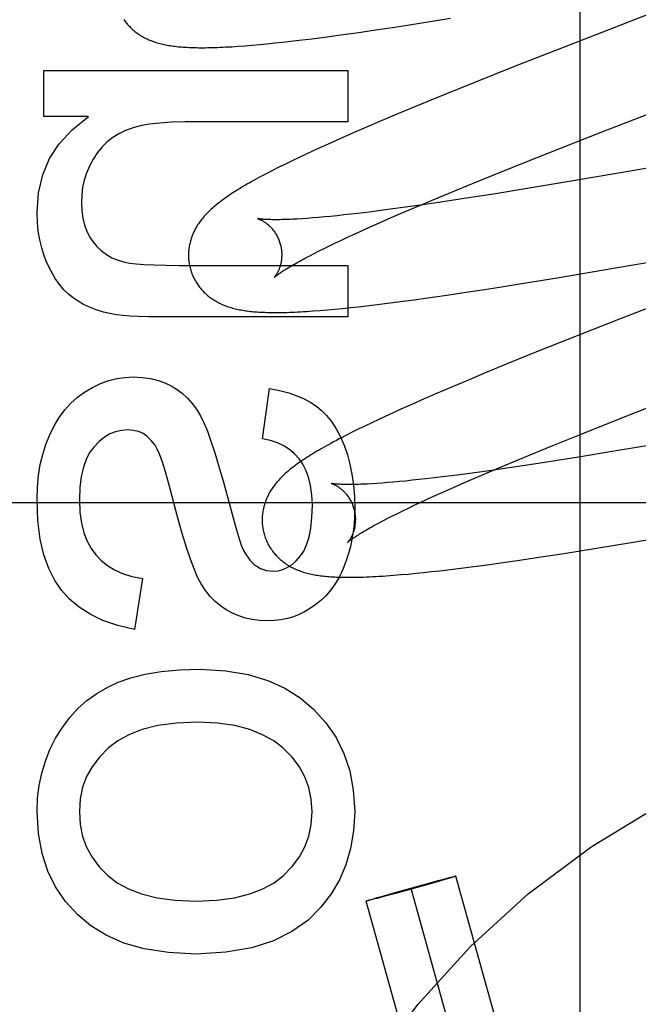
# Model space of a CAD drawing. Header units: inches. Extents: x 0 to 283, y 0 to 183.
# Tile 32 of 82: x 87.451 to 87.583, y 96.085 to 96.296. Entities that reach past the tile are written whole.
import ezdxf

# ---------------------------------------------------------------- set-up
doc = ezdxf.new("R2010")
doc.units = ezdxf.units.IN
doc.header["$LTSCALE"] = 15.583333
doc.header["$MEASUREMENT"] = 0
doc.linetypes.add('HIDDEN', pattern=[0.2, 0.1, -0.1])
doc.layers.add('DEFAULT_2', color=8, linetype='HIDDEN')
doc.layers.add('MAIN_OR_RIGHT_DOOR_ASSEMBLY', color=7, linetype='CONTINUOUS')

msp = doc.modelspace()

# ---------------------------------------------------------------- linework, layer by layer
at = {"layer": 'DEFAULT_2', "color": 8, "linetype": 'HIDDEN'}
for p, q in [((87.57087, 95.88816), (87.57087, 96.49296)), ((87.6064, 96.30543), (87.56873, 96.29083)), ((87.53112, 96.29461), (87.53647, 96.29544)), ((87.53647, 96.29544), (87.54308, 96.29649)), ((87.51897, 96.29286), (87.5229, 96.2934)), ((87.5229, 96.2934), (87.52695, 96.29399)), ((87.52695, 96.29399), (87.53112, 96.29461)), ((87.50214, 96.29088), (87.50376, 96.29103)), ((87.50376, 96.29103), (87.50542, 96.2912)), ((87.50542, 96.2912), (87.50711, 96.29138)), ((87.50711, 96.29138), (87.50884, 96.29158)), ((87.50884, 96.29158), (87.51061, 96.29178)), ((87.51061, 96.29178), (87.51332, 96.29212)), ((87.51332, 96.29212), (87.51611, 96.29247)), ((87.51611, 96.29247), (87.51897, 96.29286)), ((87.49753, 96.2905), (87.49899, 96.29061)), ((87.49899, 96.29061), (87.50054, 96.29073)), ((87.50054, 96.29073), (87.50214, 96.29088)), ((87.56873, 96.29083), (87.55661, 96.28607)), ((87.57576, 96.27221), (87.61885, 96.28892)), ((87.45585, 96.27544), (87.45585, 96.28532)), ((87.45585, 96.28532), (87.52105, 96.28532)), ((87.52105, 96.28532), (87.52105, 96.27427)), ((87.55661, 96.28607), (87.54804, 96.28266)), ((87.54804, 96.28266), (87.54182, 96.28014)), ((87.54182, 96.28014), (87.53679, 96.27809)), ((87.53679, 96.27809), (87.53192, 96.27607)), ((87.46543, 96.27544), (87.45585, 96.27544)), ((87.52105, 96.27427), (87.48612, 96.27427)), ((87.52816, 96.27448), (87.52452, 96.27292)), ((87.53192, 96.27607), (87.52816, 96.27448)), ((87.52452, 96.27292), (87.52187, 96.27177)), ((87.56378, 96.2675), (87.57576, 96.27221)), ((87.5193, 96.27064), (87.51681, 96.26953)), ((87.52187, 96.27177), (87.5193, 96.27064)), ((87.62818, 96.27181), (87.58291, 96.26393)), ((87.51362, 96.26807), (87.51208, 96.26736)), ((87.5152, 96.2688), (87.51362, 96.26807)), ((87.51681, 96.26953), (87.5152, 96.2688)), ((87.5091, 96.26594), (87.50764, 96.26523)), ((87.51058, 96.26665), (87.5091, 96.26594)), ((87.51208, 96.26736), (87.51058, 96.26665)), ((87.55539, 96.26416), (87.56378, 96.2675)), ((87.50492, 96.26387), (87.50369, 96.26323)), ((87.50625, 96.26454), (87.50492, 96.26387)), ((87.50764, 96.26523), (87.50625, 96.26454)), ((87.54934, 96.26172), (87.55539, 96.26416)), ((87.58291, 96.26393), (87.56896, 96.26154)), ((87.54449, 96.25973), (87.54934, 96.26172)), ((87.56896, 96.26154), (87.55994, 96.26004)), ((87.53983, 96.2578), (87.54449, 96.25973)), ((87.55994, 96.26004), (87.55232, 96.25881)), ((87.53625, 96.25629), (87.53983, 96.2578)), ((87.54603, 96.25782), (87.54101, 96.25706)), ((87.55232, 96.25881), (87.54603, 96.25782)), ((87.52812, 96.25526), (87.52561, 96.25495)), ((87.53072, 96.2556), (87.52812, 96.25526)), ((87.53341, 96.25597), (87.53072, 96.2556)), ((87.53282, 96.25483), (87.53625, 96.25629)), ((87.53713, 96.2565), (87.53341, 96.25597)), ((87.54101, 96.25706), (87.53713, 96.2565)), ((87.51232, 96.25359), (87.5112, 96.25352)), ((87.51349, 96.25368), (87.51232, 96.25359)), ((87.51472, 96.25378), (87.51349, 96.25368)), ((87.51601, 96.2539), (87.51472, 96.25378)), ((87.51735, 96.25402), (87.51601, 96.2539)), ((87.51874, 96.25416), (87.51735, 96.25402)), ((87.52018, 96.25432), (87.51874, 96.25416)), ((87.52167, 96.25448), (87.52018, 96.25432)), ((87.52321, 96.25466), (87.52167, 96.25448)), ((87.52561, 96.25495), (87.52321, 96.25466)), ((87.52798, 96.25272), (87.53036, 96.25376)), ((87.53036, 96.25376), (87.53282, 96.25483)), ((87.52354, 96.25072), (87.52571, 96.25171)), ((87.52571, 96.25171), (87.52798, 96.25272)), ((87.578, 96.24289), (87.62494, 96.25106)), ((87.51828, 96.24827), (87.51952, 96.24886)), ((87.51952, 96.24886), (87.52081, 96.24947)), ((87.52081, 96.24947), (87.52215, 96.25009)), ((87.52215, 96.25009), (87.52354, 96.25072)), ((87.51488, 96.2466), (87.51596, 96.24714)), ((87.51596, 96.24714), (87.51709, 96.24769)), ((87.51709, 96.24769), (87.51828, 96.24827)), ((87.51198, 96.2451), (87.51288, 96.24558)), ((87.51288, 96.24558), (87.51385, 96.24608)), ((87.51385, 96.24608), (87.51488, 96.2466)), ((87.48489, 96.24351), (87.52105, 96.24351)), ((87.52105, 96.24351), (87.52105, 96.23246)), ((87.56634, 96.24092), (87.578, 96.24289)), ((87.55839, 96.23962), (87.56634, 96.24092)), ((87.54641, 96.23775), (87.55177, 96.23857)), ((87.55177, 96.23857), (87.55839, 96.23962)), ((87.5978, 96.2392), (87.57877, 96.23179)), ((87.53236, 96.23574), (87.53524, 96.23613)), ((87.53524, 96.23613), (87.5382, 96.23654)), ((87.5382, 96.23654), (87.54225, 96.23713)), ((87.54225, 96.23713), (87.54641, 96.23775)), ((87.51509, 96.23384), (87.51665, 96.23397)), ((87.51665, 96.23397), (87.51826, 96.23412)), ((87.51826, 96.23412), (87.51992, 96.23428)), ((87.51992, 96.23428), (87.52159, 96.23445)), ((87.52159, 96.23445), (87.52329, 96.23463)), ((87.52329, 96.23463), (87.52503, 96.23483)), ((87.52503, 96.23483), (87.52681, 96.23504)), ((87.52681, 96.23504), (87.52954, 96.23538)), ((87.52954, 96.23538), (87.53236, 96.23574)), ((87.52105, 96.23246), (87.48065, 96.23246)), ((87.51361, 96.23373), (87.51509, 96.23384)), ((87.57877, 96.23179), (87.56894, 96.22791)), ((87.56894, 96.22791), (87.56152, 96.22494)), ((87.56152, 96.22494), (87.55535, 96.22243)), ((87.55535, 96.22243), (87.55039, 96.22039)), ((87.55039, 96.22039), (87.54654, 96.21878)), ((87.50275, 96.20631), (87.50423, 96.21712)), ((87.5428, 96.2172), (87.54009, 96.21604)), ((87.54654, 96.21878), (87.5428, 96.2172)), ((87.54009, 96.21604), (87.53744, 96.21489)), ((87.57943, 96.21066), (87.59138, 96.21535)), ((87.53488, 96.21376), (87.53239, 96.21264)), ((87.53744, 96.21489), (87.53488, 96.21376)), ((87.5292, 96.21118), (87.52766, 96.21047)), ((87.53077, 96.21191), (87.5292, 96.21118)), ((87.53239, 96.21264), (87.53077, 96.21191)), ((87.5247, 96.20906), (87.52326, 96.20836)), ((87.52616, 96.20976), (87.5247, 96.20906)), ((87.52766, 96.21047), (87.52616, 96.20976)), ((87.57106, 96.20732), (87.57943, 96.21066)), ((87.52185, 96.20765), (87.52048, 96.20696)), ((87.52326, 96.20836), (87.52185, 96.20765)), ((87.56502, 96.20488), (87.57106, 96.20732)), ((87.56018, 96.2029), (87.56502, 96.20488)), ((87.58951, 96.20556), (87.57817, 96.20365)), ((87.55553, 96.20097), (87.56018, 96.2029)), ((87.5705, 96.2024), (87.56416, 96.20139)), ((87.57817, 96.20365), (87.5705, 96.2024)), ((87.55196, 96.19947), (87.55553, 96.20097)), ((87.55907, 96.20061), (87.55514, 96.20003)), ((87.56416, 96.20139), (87.55907, 96.20061)), ((87.54255, 96.1983), (87.54011, 96.198)), ((87.54508, 96.19862), (87.54255, 96.1983)), ((87.54771, 96.19898), (87.54508, 96.19862)), ((87.55135, 96.19948), (87.54771, 96.19898)), ((87.54854, 96.19801), (87.55196, 96.19947)), ((87.55514, 96.20003), (87.55135, 96.19948)), ((87.49437, 96.19703), (87.49668, 96.1886)), ((87.52727, 96.19674), (87.52621, 96.19668)), ((87.52839, 96.19682), (87.52727, 96.19674)), ((87.52958, 96.19691), (87.52839, 96.19682)), ((87.53081, 96.19702), (87.52958, 96.19691)), ((87.5321, 96.19713), (87.53081, 96.19702)), ((87.53345, 96.19726), (87.5321, 96.19713)), ((87.53484, 96.19741), (87.53345, 96.19726)), ((87.53629, 96.19756), (87.53484, 96.19741)), ((87.53778, 96.19773), (87.53629, 96.19756)), ((87.54011, 96.198), (87.53778, 96.19773)), ((87.54372, 96.1959), (87.54608, 96.19694)), ((87.54608, 96.19694), (87.54854, 96.19801)), ((87.5379, 96.19328), (87.53928, 96.19391)), ((87.53928, 96.19391), (87.54145, 96.19489)), ((87.54145, 96.19489), (87.54372, 96.1959)), ((87.92107, 96.19256), (87.42107, 96.19256)), ((87.53404, 96.19146), (87.53527, 96.19205)), ((87.53527, 96.19205), (87.53656, 96.19266)), ((87.53656, 96.19266), (87.5379, 96.19328)), ((87.52962, 96.18927), (87.53064, 96.18979)), ((87.53064, 96.18979), (87.53172, 96.19033)), ((87.53172, 96.19033), (87.53285, 96.19089)), ((87.53285, 96.19089), (87.53404, 96.19146)), ((87.52775, 96.1883), (87.52866, 96.18877)), ((87.52866, 96.18877), (87.52962, 96.18927)), ((87.58184, 96.18408), (87.59228, 96.18584)), ((87.57394, 96.18279), (87.58184, 96.18408)), ((87.56202, 96.18093), (87.56735, 96.18175)), ((87.56735, 96.18175), (87.57394, 96.18279)), ((87.54804, 96.17894), (87.55091, 96.17932)), ((87.55091, 96.17932), (87.55385, 96.17973)), ((87.55385, 96.17973), (87.55788, 96.18031)), ((87.55788, 96.18031), (87.56202, 96.18093)), ((87.53086, 96.17705), (87.53244, 96.17718)), ((87.53244, 96.17718), (87.53404, 96.17732)), ((87.53404, 96.17732), (87.53566, 96.17748)), ((87.53566, 96.17748), (87.53732, 96.17765)), ((87.53732, 96.17765), (87.53902, 96.17784)), ((87.53902, 96.17784), (87.54075, 96.17803)), ((87.54075, 96.17803), (87.54252, 96.17824)), ((87.54252, 96.17824), (87.54525, 96.17858)), ((87.54525, 96.17858), (87.54804, 96.17894)), ((87.47703, 96.17635), (87.47531, 96.16542)), ((87.53795, 96.11091), (87.54041, 96.11158)), ((87.54041, 96.11158), (87.54183, 96.11195)), ((87.54188, 96.1118), (87.54046, 96.11139)), ((87.54183, 96.11195), (87.54262, 96.11216)), ((87.54266, 96.11203), (87.54188, 96.1118)), ((87.54262, 96.11216), (87.54317, 96.1123)), ((87.5432, 96.11219), (87.54266, 96.11203)), ((87.54317, 96.1123), (87.54345, 96.11237)), ((87.54347, 96.11228), (87.5432, 96.11219)), ((87.54345, 96.11237), (87.54368, 96.11243)), ((87.5437, 96.11235), (87.54347, 96.11228)), ((87.54368, 96.11243), (87.54382, 96.11246)), ((87.54384, 96.11239), (87.5437, 96.11235)), ((87.54395, 96.11243), (87.54384, 96.11239)), ((87.58308, 95.97285), (87.54423, 96.11254)), ((87.53118, 96.10903), (87.53457, 96.10998)), ((87.53463, 96.10974), (87.53125, 96.10881)), ((87.53457, 96.10998), (87.53795, 96.11091)), ((87.57344, 95.97017), (87.5346, 96.10986)), ((87.53802, 96.11069), (87.53463, 96.10974)), ((87.54046, 96.11139), (87.53802, 96.11069)), ((87.52525, 96.10729), (87.52536, 96.10733)), ((87.52536, 96.10733), (87.5255, 96.10737)), ((87.52552, 96.10729), (87.52538, 96.10726)), ((87.5255, 96.10737), (87.52573, 96.10744)), ((87.52575, 96.10735), (87.52552, 96.10729)), ((87.52573, 96.10744), (87.526, 96.10753)), ((87.52603, 96.10742), (87.52575, 96.10735)), ((87.526, 96.10753), (87.52654, 96.10769)), ((87.52658, 96.10756), (87.52603, 96.10742)), ((87.52654, 96.10769), (87.52732, 96.10792)), ((87.52737, 96.10776), (87.52658, 96.10756)), ((87.52732, 96.10792), (87.52874, 96.10833)), ((87.52879, 96.10814), (87.52737, 96.10776)), ((87.52874, 96.10833), (87.53118, 96.10903)), ((87.53125, 96.10881), (87.52879, 96.10814)), ((87.56381, 95.96749), (87.52497, 96.10718))]:
    msp.add_line(p, q, dxfattribs=at)
for points in [[(87.47298, 96.29627), (87.47314, 96.29605), (87.4733, 96.29582), (87.47346, 96.29561), (87.47364, 96.29539), (87.47381, 96.29519), (87.47399, 96.29498), (87.47418, 96.29478), (87.47436, 96.29459), (87.47456, 96.2944), (87.47475, 96.29421), (87.47495, 96.29403), (87.47516, 96.29386), (87.47537, 96.29369), (87.47558, 96.29352), (87.4758, 96.29336), (87.47602, 96.2932), (87.47624, 96.29305), (87.47648, 96.2929), (87.47671, 96.29275), (87.47696, 96.29261), (87.47721, 96.29247), (87.47746, 96.29233), (87.47771, 96.2922), (87.47797, 96.29208), (87.47823, 96.29196), (87.4785, 96.29184), (87.47877, 96.29173), (87.47904, 96.29163), (87.47932, 96.29152), (87.4796, 96.29143), (87.47989, 96.29133), (87.48018, 96.29124), (87.48047, 96.29116), (87.48077, 96.29108), (87.48107, 96.291), (87.48137, 96.29093), (87.48168, 96.29086), (87.48199, 96.2908), (87.48231, 96.29074), (87.48263, 96.29068), (87.48296, 96.29063), (87.48329, 96.29058), (87.48362, 96.29053), (87.48396, 96.29049), (87.48431, 96.29045), (87.48466, 96.29041), (87.48502, 96.29038), (87.48538, 96.29034), (87.48575, 96.29032), (87.48613, 96.29029), (87.48652, 96.29027), (87.48692, 96.29025), (87.48732, 96.29023), (87.48774, 96.29022), (87.48816, 96.2902), (87.4886, 96.2902), (87.48904, 96.29019), (87.4895, 96.29019), (87.48997, 96.29019), (87.49046, 96.29019), (87.49095, 96.2902), (87.49146, 96.29021), (87.49199, 96.29022), (87.49253, 96.29024), (87.49309, 96.29026), (87.49367, 96.29028), (87.49426, 96.29031), (87.49488, 96.29034), (87.49551, 96.29037), (87.49616, 96.29041), (87.49753, 96.2905)], [(87.45438, 96.25475), (87.45472, 96.25904), (87.45563, 96.26294), (87.45708, 96.26641), (87.45916, 96.26958), (87.46195, 96.27261), (87.46543, 96.27544)], [(87.48612, 96.27427), (87.48325, 96.27421), (87.4807, 96.27404), (87.47845, 96.27377), (87.4765, 96.2734), (87.47479, 96.27296), (87.47335, 96.27243)], [(87.47335, 96.27243), (87.47194, 96.27175), (87.47064, 96.27095), (87.46946, 96.27003), (87.46838, 96.26896), (87.46736, 96.2677), (87.46642, 96.26628)], [(87.46642, 96.26628), (87.46564, 96.2648), (87.465, 96.26331), (87.46452, 96.26181), (87.46417, 96.26027), (87.46397, 96.25865), (87.46389, 96.25696)], [(87.50369, 96.26323), (87.5031, 96.26292), (87.50254, 96.26262), (87.50199, 96.26233), (87.50147, 96.26204), (87.50096, 96.26177), (87.50047, 96.26149), (87.5, 96.26123), (87.49954, 96.26097), (87.4991, 96.26071), (87.49867, 96.26046), (87.49826, 96.26021), (87.49786, 96.25997), (87.49747, 96.25973), (87.49709, 96.2595), (87.49673, 96.25927), (87.49637, 96.25904), (87.49602, 96.25882), (87.49569, 96.25859), (87.49536, 96.25837), (87.49504, 96.25815), (87.49473, 96.25793), (87.49442, 96.25772), (87.49413, 96.2575), (87.49384, 96.25729), (87.49356, 96.25708), (87.49328, 96.25686), (87.49302, 96.25665), (87.49275, 96.25644), (87.4925, 96.25622), (87.49225, 96.25601)], [(87.46389, 96.25696), (87.46398, 96.25521), (87.4642, 96.25361), (87.46456, 96.25216), (87.46504, 96.25085), (87.46563, 96.24966), (87.46633, 96.2486)], [(87.49225, 96.25601), (87.492, 96.2558), (87.49176, 96.25558), (87.49153, 96.25536), (87.4913, 96.25515), (87.49108, 96.25493), (87.49086, 96.25471), (87.49065, 96.25448), (87.49044, 96.25426), (87.49024, 96.25403), (87.49004, 96.25381), (87.48985, 96.25358), (87.48967, 96.25335), (87.48949, 96.25312), (87.48932, 96.25288), (87.48915, 96.25265), (87.48899, 96.25241), (87.48883, 96.25217), (87.48868, 96.25193), (87.48853, 96.25168), (87.48839, 96.25144), (87.48826, 96.25119), (87.48813, 96.25094), (87.48801, 96.25069), (87.4879, 96.25044), (87.48779, 96.25019), (87.48769, 96.24994), (87.48759, 96.24969), (87.4875, 96.24944), (87.48742, 96.24918), (87.48734, 96.24893), (87.48727, 96.24867), (87.4872, 96.24841), (87.48714, 96.24814), (87.48709, 96.24788), (87.48704, 96.24761), (87.48699, 96.24734), (87.48696, 96.24707), (87.48693, 96.2468), (87.4869, 96.24653), (87.48689, 96.24625), (87.48688, 96.24598), (87.48687, 96.2457), (87.48688, 96.24542), (87.48689, 96.24515), (87.4869, 96.24487), (87.48693, 96.24459), (87.48696, 96.24432), (87.487, 96.24404), (87.48704, 96.24377), (87.48709, 96.24349), (87.48715, 96.24322), (87.48722, 96.24295), (87.48728, 96.24272)], [(87.45659, 96.24394), (87.45593, 96.24557), (87.45539, 96.24726), (87.45495, 96.24901), (87.45464, 96.25084), (87.45445, 96.25275), (87.45438, 96.25475)], [(87.50171, 96.25354), (87.5017, 96.25354), (87.50169, 96.25354), (87.50169, 96.25354), (87.5017, 96.25354), (87.50173, 96.25353), (87.50176, 96.25352), (87.50179, 96.25351), (87.50184, 96.2535), (87.50189, 96.25348), (87.50194, 96.25346), (87.50201, 96.25344), (87.50207, 96.25341), (87.50214, 96.25338), (87.50222, 96.25335), (87.5023, 96.25331), (87.50239, 96.25327), (87.50248, 96.25322), (87.50257, 96.25318), (87.50267, 96.25312), (87.50277, 96.25307), (87.50287, 96.25301), (87.50298, 96.25294), (87.50309, 96.25287), (87.5032, 96.2528), (87.50332, 96.25272), (87.50344, 96.25263), (87.50356, 96.25254), (87.50368, 96.25245), (87.50381, 96.25235), (87.50393, 96.25224), (87.50406, 96.25213), (87.50419, 96.25201), (87.50432, 96.25188), (87.50445, 96.25175), (87.50458, 96.25161), (87.50471, 96.25147), (87.50484, 96.25132), (87.50497, 96.25116), (87.5051, 96.25099), (87.50523, 96.25082), (87.50536, 96.25064), (87.50548, 96.25045), (87.5056, 96.25026), (87.50572, 96.25006), (87.50583, 96.24985), (87.50594, 96.24964), (87.50605, 96.24943), (87.50615, 96.24921), (87.50624, 96.24898), (87.50633, 96.24875), (87.50641, 96.24852), (87.50649, 96.24828), (87.50655, 96.24807)], [(87.5112, 96.25352), (87.51015, 96.25345), (87.50964, 96.25343), (87.50915, 96.2534), (87.50868, 96.25338), (87.50822, 96.25336), (87.50778, 96.25335), (87.50735, 96.25333), (87.50694, 96.25332), (87.50654, 96.25331), (87.50617, 96.25331), (87.5058, 96.25331), (87.50546, 96.25331), (87.50513, 96.25331), (87.50481, 96.25331), (87.50451, 96.25332), (87.50423, 96.25332), (87.50397, 96.25333), (87.50372, 96.25334), (87.50348, 96.25335), (87.50327, 96.25337), (87.50306, 96.25338), (87.50288, 96.25339), (87.50271, 96.25341), (87.50255, 96.25342), (87.50241, 96.25344), (87.50228, 96.25345), (87.50217, 96.25347), (87.50206, 96.25348), (87.50198, 96.25349), (87.5019, 96.2535), (87.50184, 96.25351), (87.50179, 96.25352), (87.50175, 96.25353), (87.50172, 96.25354), (87.50171, 96.25354)], [(87.46633, 96.2486), (87.46722, 96.24754), (87.46819, 96.24661), (87.46925, 96.24582), (87.47043, 96.24516), (87.47175, 96.2446), (87.47322, 96.24417)], [(87.50655, 96.24807), (87.5066, 96.24786), (87.50666, 96.24762), (87.50671, 96.24738), (87.50675, 96.24714), (87.50679, 96.24689), (87.50682, 96.24665), (87.50684, 96.24641), (87.50686, 96.24618), (87.50686, 96.24594), (87.50687, 96.24571), (87.50686, 96.24548), (87.50685, 96.24526), (87.50684, 96.24504), (87.50682, 96.24483), (87.50679, 96.24462), (87.50676, 96.24441), (87.50673, 96.24422), (87.50669, 96.24402), (87.50665, 96.24384), (87.5066, 96.24366), (87.50656, 96.24348), (87.50651, 96.24331), (87.50646, 96.24315), (87.5064, 96.24299), (87.50635, 96.24284), (87.50629, 96.2427), (87.50624, 96.24256), (87.50618, 96.24243), (87.50612, 96.2423), (87.50606, 96.24218), (87.506, 96.24206), (87.50595, 96.24195), (87.50589, 96.24185), (87.50583, 96.24175), (87.50578, 96.24165), (87.50572, 96.24156), (87.50567, 96.24148), (87.50561, 96.2414), (87.50556, 96.24132), (87.50551, 96.24125), (87.50547, 96.24119), (87.50542, 96.24113), (87.50538, 96.24108), (87.50535, 96.24104), (87.50531, 96.241), (87.50528, 96.24096), (87.50526, 96.24093), (87.50524, 96.24091), (87.50522, 96.24089), (87.50521, 96.24088), (87.50521, 96.24088)], [(87.50521, 96.24088), (87.50522, 96.24089), (87.50523, 96.2409), (87.50525, 96.24092), (87.50528, 96.24095), (87.50532, 96.24098), (87.50537, 96.24103), (87.50543, 96.24108), (87.5055, 96.24113), (87.50558, 96.2412), (87.50567, 96.24127), (87.50577, 96.24134), (87.50589, 96.24143), (87.50602, 96.24152), (87.50615, 96.24163), (87.50631, 96.24173), (87.50647, 96.24185), (87.50666, 96.24197), (87.50685, 96.2421), (87.50706, 96.24224), (87.50728, 96.24239), (87.50752, 96.24254), (87.50777, 96.2427), (87.50804, 96.24286), (87.50832, 96.24303), (87.50862, 96.24321), (87.50893, 96.2434), (87.50926, 96.24359), (87.50961, 96.24379), (87.50996, 96.24399), (87.51034, 96.2442), (87.51072, 96.24442), (87.51113, 96.24464), (87.51154, 96.24486), (87.51198, 96.2451)], [(87.46211, 96.23652), (87.46112, 96.23731), (87.46015, 96.23827), (87.45921, 96.2394), (87.4583, 96.24072), (87.45742, 96.24223), (87.45659, 96.24394)], [(87.47322, 96.24417), (87.47426, 96.24397), (87.47566, 96.24381), (87.47738, 96.24368), (87.47948, 96.24359), (87.48199, 96.24353), (87.48489, 96.24351)], [(87.48728, 96.24272), (87.48735, 96.24249), (87.48743, 96.24222), (87.48752, 96.24195), (87.48762, 96.24169), (87.48772, 96.24143), (87.48783, 96.24117), (87.48795, 96.24092), (87.48807, 96.24067), (87.4882, 96.24042), (87.48834, 96.24018), (87.48848, 96.23994), (87.48863, 96.2397), (87.48878, 96.23947), (87.48894, 96.23924), (87.4891, 96.23902), (87.48926, 96.2388), (87.48944, 96.23859), (87.48961, 96.23838), (87.48979, 96.23818), (87.48998, 96.23798), (87.49017, 96.23778), (87.49036, 96.23759), (87.49056, 96.23741), (87.49076, 96.23723), (87.49097, 96.23705), (87.49118, 96.23688), (87.49139, 96.23672), (87.49161, 96.23655), (87.49183, 96.2364), (87.49206, 96.23624), (87.49229, 96.23609), (87.49253, 96.23594), (87.49278, 96.2358), (87.49303, 96.23566), (87.49328, 96.23553), (87.49353, 96.2354), (87.49379, 96.23527), (87.49406, 96.23515), (87.49432, 96.23504), (87.4946, 96.23493), (87.49487, 96.23482), (87.49515, 96.23472), (87.49543, 96.23462), (87.49572, 96.23453), (87.49601, 96.23444), (87.49631, 96.23436), (87.49661, 96.23428), (87.49691, 96.2342), (87.49722, 96.23413), (87.49753, 96.23406), (87.49784, 96.234), (87.49816, 96.23394), (87.49848, 96.23388), (87.49881, 96.23383), (87.49914, 96.23378), (87.49948, 96.23373), (87.49982, 96.23369), (87.50017, 96.23365), (87.50053, 96.23361), (87.50089, 96.23358), (87.50125, 96.23355), (87.50163, 96.23352), (87.50201, 96.23349), (87.50241, 96.23347), (87.50281, 96.23345), (87.50322, 96.23344), (87.50364, 96.23342), (87.50407, 96.23341), (87.50451, 96.2334), (87.50496, 96.2334), (87.50543, 96.2334), (87.5059, 96.2334), (87.50639, 96.2334), (87.5069, 96.23341), (87.50742, 96.23342), (87.50796, 96.23343), (87.50851, 96.23345), (87.50908, 96.23347), (87.50967, 96.2335), (87.51028, 96.23353), (87.5109, 96.23356), (87.51155, 96.23359), (87.51221, 96.23363), (87.51361, 96.23373)], [(87.47033, 96.23309), (87.46864, 96.2335), (87.46709, 96.23397), (87.46567, 96.23452), (87.46437, 96.23514), (87.46318, 96.2358), (87.46211, 96.23652)], [(87.48065, 96.23246), (87.47828, 96.23248), (87.47618, 96.23253), (87.47436, 96.23262), (87.47278, 96.23274), (87.47144, 96.2329), (87.47033, 96.23309)], [(87.46457, 96.21632), (87.4663, 96.21734), (87.46803, 96.21817), (87.46975, 96.21879), (87.47148, 96.21922), (87.47323, 96.21949), (87.475, 96.21957)], [(87.475, 96.21957), (87.47694, 96.21947), (87.47872, 96.21923), (87.48033, 96.21884), (87.48181, 96.21832), (87.48318, 96.21767), (87.48443, 96.2169)], [(87.50423, 96.21712), (87.50639, 96.21667), (87.50836, 96.21614), (87.51011, 96.21554), (87.51168, 96.21486), (87.51308, 96.21412), (87.51429, 96.21331)], [(87.45704, 96.20704), (87.45804, 96.20908), (87.45914, 96.21091), (87.46034, 96.21252), (87.46164, 96.21394), (87.46305, 96.21521), (87.46457, 96.21632)], [(87.48443, 96.2169), (87.48558, 96.21603), (87.48666, 96.21503), (87.48766, 96.21391), (87.48859, 96.21264), (87.48944, 96.21121), (87.49023, 96.20963)], [(87.51429, 96.21331), (87.51541, 96.2124), (87.51649, 96.2113), (87.51753, 96.21), (87.51852, 96.20848), (87.51945, 96.20671), (87.52031, 96.20471)], [(87.49023, 96.20963), (87.49092, 96.20793), (87.49168, 96.20582), (87.49251, 96.20329), (87.49341, 96.20036), (87.49437, 96.19703)], [(87.45438, 96.1933), (87.45447, 96.19593), (87.45471, 96.19843), (87.45509, 96.20077), (87.45562, 96.20298), (87.45627, 96.20507), (87.45704, 96.20704)], [(87.47384, 96.20821), (87.4725, 96.20812), (87.47123, 96.20783), (87.47002, 96.20736), (87.46885, 96.20667), (87.46769, 96.20572), (87.46653, 96.20453)], [(87.4797, 96.20494), (87.47889, 96.20597), (87.47803, 96.2068), (87.47712, 96.20742), (87.47612, 96.20785), (87.47503, 96.20812), (87.47384, 96.20821)], [(87.52048, 96.20696), (87.51983, 96.20662), (87.51919, 96.20629), (87.51858, 96.20596), (87.51799, 96.20565), (87.51742, 96.20534), (87.51687, 96.20504), (87.51635, 96.20475), (87.51584, 96.20446), (87.51535, 96.20418), (87.51487, 96.20391), (87.51442, 96.20364), (87.51397, 96.20338), (87.51354, 96.20312), (87.51313, 96.20286), (87.51273, 96.20261), (87.51234, 96.20236), (87.51196, 96.20212), (87.51159, 96.20188), (87.51123, 96.20164), (87.51089, 96.2014), (87.51055, 96.20117), (87.51022, 96.20093), (87.5099, 96.2007), (87.50959, 96.20047), (87.50929, 96.20024), (87.50899, 96.20001), (87.5087, 96.19978), (87.50842, 96.19955), (87.50815, 96.19932)], [(87.46653, 96.20453), (87.46566, 96.20336), (87.46493, 96.20191), (87.46432, 96.20021), (87.46385, 96.19821), (87.46357, 96.19588), (87.46346, 96.19323)], [(87.48266, 96.19669), (87.48194, 96.19924), (87.48129, 96.20128), (87.48071, 96.20289), (87.48018, 96.20411), (87.4797, 96.20494)], [(87.51059, 96.202), (87.50961, 96.20308), (87.50851, 96.20401), (87.5073, 96.2048), (87.50595, 96.20545), (87.50443, 96.20595), (87.50275, 96.20631)], [(87.52031, 96.20471), (87.52095, 96.20287), (87.52148, 96.20087), (87.52192, 96.19872), (87.52225, 96.19641), (87.52245, 96.19393), (87.52252, 96.19127)], [(87.51343, 96.19207), (87.51332, 96.19432), (87.51306, 96.19632), (87.51262, 96.19807), (87.51205, 96.19958), (87.51138, 96.20089), (87.51059, 96.202)], [(87.50815, 96.19932), (87.50789, 96.19909), (87.50763, 96.19886), (87.50738, 96.19863), (87.50713, 96.19839), (87.5069, 96.19816), (87.50667, 96.19793), (87.50645, 96.19771), (87.50624, 96.19748), (87.50604, 96.19725), (87.50584, 96.19703), (87.50565, 96.1968), (87.50547, 96.19657), (87.50529, 96.19634), (87.50512, 96.19611), (87.50495, 96.19587), (87.50479, 96.19564), (87.50463, 96.19539), (87.50448, 96.19515), (87.50433, 96.19491), (87.50419, 96.19466), (87.50406, 96.19441), (87.50393, 96.19416), (87.50381, 96.19391), (87.50369, 96.19366), (87.50359, 96.19341), (87.50348, 96.19316), (87.50339, 96.19291), (87.5033, 96.19266), (87.50321, 96.1924), (87.50314, 96.19214), (87.50306, 96.19189), (87.503, 96.19162), (87.50293, 96.19136), (87.50288, 96.19109), (87.50283, 96.19083), (87.50279, 96.19056), (87.50275, 96.19029), (87.50272, 96.19001), (87.5027, 96.18974), (87.50268, 96.18947), (87.50267, 96.18919), (87.50266, 96.18891), (87.50267, 96.18864), (87.50268, 96.18836), (87.5027, 96.18808), (87.50272, 96.18781), (87.50275, 96.18753), (87.50279, 96.18725), (87.50283, 96.18698), (87.50288, 96.1867), (87.50294, 96.18643), (87.50301, 96.18616), (87.50307, 96.18592)], [(87.48876, 96.17678), (87.48805, 96.17841), (87.48727, 96.1805), (87.48643, 96.18302), (87.48551, 96.18604), (87.48452, 96.18959), (87.48266, 96.19669)], [(87.51749, 96.19675), (87.51748, 96.19675), (87.51747, 96.19675), (87.51748, 96.19675), (87.5175, 96.19675), (87.51753, 96.19674), (87.51756, 96.19673), (87.5176, 96.19672), (87.51764, 96.1967), (87.51769, 96.19668), (87.51775, 96.19666), (87.51781, 96.19664), (87.51788, 96.19661), (87.51795, 96.19658), (87.51803, 96.19655), (87.51811, 96.19651), (87.5182, 96.19647), (87.51829, 96.19642), (87.51838, 96.19637), (87.51848, 96.19632), (87.51858, 96.19626), (87.51868, 96.1962), (87.51879, 96.19614), (87.5189, 96.19607), (87.51901, 96.19599), (87.51913, 96.19591), (87.51925, 96.19583), (87.51937, 96.19574), (87.51949, 96.19564), (87.51961, 96.19554), (87.51974, 96.19544), (87.51987, 96.19532), (87.51999, 96.1952), (87.52012, 96.19508), (87.52025, 96.19495), (87.52038, 96.19481), (87.52052, 96.19466), (87.52065, 96.19451), (87.52078, 96.19435), (87.52091, 96.19419), (87.52103, 96.19401), (87.52116, 96.19383), (87.52128, 96.19365), (87.5214, 96.19346), (87.52152, 96.19326), (87.52163, 96.19305), (87.52174, 96.19284), (87.52184, 96.19263), (87.52194, 96.19241), (87.52204, 96.19218), (87.52212, 96.19196), (87.5222, 96.19172), (87.52228, 96.19149), (87.52234, 96.19128)], [(87.52621, 96.19668), (87.5252, 96.19662), (87.52472, 96.1966), (87.52426, 96.19658), (87.52381, 96.19656), (87.52338, 96.19655), (87.52296, 96.19654), (87.52256, 96.19653), (87.52217, 96.19652), (87.5218, 96.19652), (87.52145, 96.19651), (87.52111, 96.19652), (87.52079, 96.19652), (87.52048, 96.19652), (87.52019, 96.19653), (87.51992, 96.19654), (87.51966, 96.19655), (87.51942, 96.19656), (87.51919, 96.19657), (87.51898, 96.19658), (87.51878, 96.19659), (87.5186, 96.19661), (87.51844, 96.19662), (87.51829, 96.19664), (87.51815, 96.19665), (87.51803, 96.19667), (87.51792, 96.19668), (87.51783, 96.19669), (87.51774, 96.1967), (87.51767, 96.19672), (87.51761, 96.19673), (87.51756, 96.19673), (87.51753, 96.19674), (87.5175, 96.19675), (87.51749, 96.19675)], [(87.45964, 96.17388), (87.45817, 96.17596), (87.45692, 96.17847), (87.45587, 96.1814), (87.45507, 96.18481), (87.45458, 96.18879), (87.45438, 96.1933)], [(87.46346, 96.19323), (87.46359, 96.19058), (87.46392, 96.18822), (87.46444, 96.18617), (87.46514, 96.18437), (87.46597, 96.18279), (87.46696, 96.18145)], [(87.51091, 96.1812), (87.51161, 96.18225), (87.51221, 96.18359), (87.51272, 96.18519), (87.5131, 96.18712), (87.51334, 96.18942), (87.51343, 96.19207)], [(87.52234, 96.19128), (87.5224, 96.19107), (87.52245, 96.19083), (87.5225, 96.19059), (87.52255, 96.19035), (87.52258, 96.19011), (87.52261, 96.18987), (87.52263, 96.18963), (87.52265, 96.18939), (87.52266, 96.18915), (87.52266, 96.18892), (87.52265, 96.18869), (87.52264, 96.18847), (87.52263, 96.18825), (87.52261, 96.18804), (87.52258, 96.18783), (87.52255, 96.18762), (87.52252, 96.18742), (87.52248, 96.18723), (87.52244, 96.18705), (87.5224, 96.18687), (87.52235, 96.18669), (87.5223, 96.18652), (87.52225, 96.18636), (87.5222, 96.18621), (87.52214, 96.18606), (87.52209, 96.18591), (87.52203, 96.18577), (87.52197, 96.18564), (87.52191, 96.18551), (87.52185, 96.18539), (87.52179, 96.18527), (87.52174, 96.18516), (87.52168, 96.18505), (87.52162, 96.18495), (87.52157, 96.18486), (87.52151, 96.18477), (87.52146, 96.18469), (87.52141, 96.18461), (87.52136, 96.18453), (87.52131, 96.18447), (87.52126, 96.1844), (87.52122, 96.18434), (87.52118, 96.18429), (87.52114, 96.18425), (87.5211, 96.1842), (87.52107, 96.18417), (87.52105, 96.18414), (87.52103, 96.18412), (87.52101, 96.1841), (87.521, 96.18409), (87.521, 96.18409)], [(87.52252, 96.19127), (87.52248, 96.1896), (87.52237, 96.18797), (87.52218, 96.18636), (87.52191, 96.18479), (87.52158, 96.18323), (87.52117, 96.18169)], [(87.49668, 96.1886), (87.49719, 96.18679), (87.49762, 96.18534), (87.49795, 96.18425), (87.4982, 96.18353)], [(87.521, 96.18409), (87.52101, 96.18409), (87.52102, 96.18411), (87.52104, 96.18413), (87.52107, 96.18416), (87.52111, 96.18419), (87.52116, 96.18423), (87.52122, 96.18428), (87.52129, 96.18434), (87.52137, 96.1844), (87.52146, 96.18448), (87.52156, 96.18455), (87.52168, 96.18464), (87.52181, 96.18473), (87.52194, 96.18483), (87.5221, 96.18494), (87.52226, 96.18506), (87.52244, 96.18518), (87.52264, 96.18531), (87.52285, 96.18545), (87.52307, 96.18559), (87.52331, 96.18574), (87.52356, 96.1859), (87.52383, 96.18607), (87.52411, 96.18624), (87.52441, 96.18642), (87.52472, 96.1866), (87.52504, 96.18679), (87.52539, 96.18699), (87.52574, 96.18719), (87.52612, 96.1874), (87.5265, 96.18762), (87.5269, 96.18784), (87.52732, 96.18806), (87.52775, 96.1883)], [(87.50307, 96.18592), (87.50314, 96.1857), (87.50322, 96.18543), (87.50331, 96.18517), (87.50341, 96.18491), (87.50351, 96.18465), (87.50362, 96.18439), (87.50374, 96.18414), (87.50386, 96.18389), (87.50399, 96.18364), (87.50412, 96.1834), (87.50426, 96.18316), (87.50441, 96.18292), (87.50456, 96.18269), (87.50472, 96.18247), (87.50488, 96.18224), (87.50504, 96.18203), (87.50522, 96.18181), (87.50539, 96.18161), (87.50557, 96.1814), (87.50576, 96.1812), (87.50594, 96.18101), (87.50614, 96.18082), (87.50633, 96.18064), (87.50653, 96.18046), (87.50674, 96.18028), (87.50694, 96.18011), (87.50716, 96.17994), (87.50737, 96.17978), (87.50759, 96.17962), (87.50782, 96.17947), (87.50805, 96.17932), (87.50829, 96.17917), (87.50853, 96.17903), (87.50878, 96.17889), (87.50903, 96.17875), (87.50929, 96.17862), (87.50954, 96.1785), (87.50981, 96.17838), (87.51007, 96.17826), (87.51034, 96.17815), (87.51061, 96.17805), (87.51089, 96.17795), (87.51117, 96.17785), (87.51146, 96.17775), (87.51175, 96.17767), (87.51204, 96.17758), (87.51234, 96.1775), (87.51264, 96.17742), (87.51294, 96.17735), (87.51325, 96.17728), (87.51356, 96.17722), (87.51388, 96.17716), (87.5142, 96.1771), (87.51453, 96.17705), (87.51486, 96.177), (87.5152, 96.17695), (87.51555, 96.1769), (87.5159, 96.17686), (87.51626, 96.17683), (87.51663, 96.17679), (87.51701, 96.17676), (87.5174, 96.17673), (87.5178, 96.1767), (87.51822, 96.17668), (87.51864, 96.17666), (87.51908, 96.17664), (87.51954, 96.17663), (87.52001, 96.17662), (87.5205, 96.17661), (87.521, 96.17661), (87.52151, 96.17661), (87.52205, 96.17661), (87.5226, 96.17662), (87.52318, 96.17663), (87.52377, 96.17664), (87.52438, 96.17666), (87.52502, 96.17669), (87.52568, 96.17672), (87.52636, 96.17675), (87.52707, 96.17679), (87.52779, 96.17683), (87.52854, 96.17688), (87.5293, 96.17693), (87.53086, 96.17705)], [(87.4982, 96.18353), (87.49863, 96.18254), (87.49908, 96.18166), (87.49956, 96.1809), (87.50006, 96.18026), (87.50058, 96.1797), (87.50112, 96.17925)], [(87.46696, 96.18145), (87.46812, 96.1802), (87.46947, 96.17911), (87.47098, 96.17818), (87.47272, 96.17741), (87.47474, 96.1768), (87.47703, 96.17635)], [(87.50502, 96.17795), (87.50607, 96.17802), (87.50708, 96.17827), (87.50805, 96.17868), (87.509, 96.17929), (87.50996, 96.18013), (87.51091, 96.1812)], [(87.52117, 96.18169), (87.52069, 96.1802), (87.52019, 96.17884), (87.51966, 96.17762), (87.51911, 96.17652), (87.51855, 96.17555), (87.51798, 96.17469)], [(87.50112, 96.17925), (87.50171, 96.17885), (87.50232, 96.17852), (87.50294, 96.17827), (87.50359, 96.1781), (87.50429, 96.17799), (87.50502, 96.17795)], [(87.49496, 96.16966), (87.49373, 96.17048), (87.49259, 96.17144), (87.49152, 96.17253), (87.49052, 96.17377), (87.4896, 96.17519), (87.48876, 96.17678)], [(87.47531, 96.16542), (87.47168, 96.16628), (87.46849, 96.16737), (87.46577, 96.16869), (87.46342, 96.17022), (87.46137, 96.17195), (87.45964, 96.17388)], [(87.51798, 96.17469), (87.51715, 96.17361), (87.51624, 96.1726), (87.51526, 96.17167), (87.5142, 96.1708), (87.51303, 96.16998), (87.51178, 96.16923)], [(87.50373, 96.16727), (87.50211, 96.16734), (87.50055, 96.16754), (87.49908, 96.16788), (87.49766, 96.16834), (87.49628, 96.16894), (87.49496, 96.16966)], [(87.51178, 96.16923), (87.5106, 96.16864), (87.50936, 96.16816), (87.50807, 96.16778), (87.5067, 96.1675), (87.50526, 96.16733), (87.50373, 96.16727)], [(87.46954, 96.15308), (87.47182, 96.15415), (87.47449, 96.15506), (87.47754, 96.15582), (87.48101, 96.1564), (87.48496, 96.15675), (87.48937, 96.15689)], [(87.48937, 96.15689), (87.49485, 96.15655), (87.4997, 96.15576), (87.50388, 96.1545), (87.50754, 96.15281), (87.51082, 96.15077), (87.51366, 96.14834)], [(87.45837, 96.14209), (87.45981, 96.14443), (87.46141, 96.14656), (87.46316, 96.14846), (87.46509, 96.15017), (87.46722, 96.15172), (87.46954, 96.15308)], [(87.51366, 96.14834), (87.51633, 96.14541), (87.51852, 96.14223), (87.52022, 96.13885), (87.52145, 96.13514), (87.52222, 96.13097), (87.52252, 96.12638)], [(87.48882, 96.14553), (87.48426, 96.14532), (87.48029, 96.1448), (87.47693, 96.14395), (87.47409, 96.14285), (87.47169, 96.14156), (87.46974, 96.14005)], [(87.50711, 96.14001), (87.50514, 96.14155), (87.50277, 96.14286), (87.50003, 96.14396), (87.49682, 96.1448), (87.49308, 96.14532), (87.48882, 96.14553)], [(87.45438, 96.12638), (87.4545, 96.12922), (87.45483, 96.13197), (87.45539, 96.13461), (87.45617, 96.13717), (87.45716, 96.13967), (87.45837, 96.14209)], [(87.46974, 96.14005), (87.46777, 96.13807), (87.46619, 96.136), (87.46501, 96.13387), (87.46417, 96.13159), (87.46365, 96.12909), (87.46346, 96.12638)], [(87.51337, 96.12638), (87.51318, 96.12904), (87.51267, 96.13152), (87.51184, 96.1338), (87.51066, 96.13594), (87.50908, 96.13801), (87.50711, 96.14001)], [(87.46314, 96.1042), (87.46052, 96.10708), (87.45837, 96.11023), (87.45668, 96.11362), (87.45545, 96.11738), (87.45468, 96.12165), (87.45438, 96.12638)], [(87.46346, 96.12638), (87.46366, 96.1236), (87.46417, 96.12105), (87.465, 96.11874), (87.46618, 96.1166), (87.46773, 96.11455), (87.46965, 96.11261)], [(87.50717, 96.11262), (87.5091, 96.11458), (87.51065, 96.11664), (87.51183, 96.11878), (87.51266, 96.12109), (87.51318, 96.12363), (87.51337, 96.12638)], [(87.52252, 96.12638), (87.52227, 96.12224), (87.52164, 96.11842), (87.52063, 96.11497), (87.51923, 96.11177), (87.51744, 96.10873), (87.51526, 96.10588)], [(87.46965, 96.11261), (87.4716, 96.1111), (87.474, 96.10981), (87.47681, 96.10871), (87.48012, 96.10788), (87.48401, 96.10737), (87.48845, 96.10716)], [(87.48845, 96.10716), (87.49288, 96.10737), (87.49675, 96.10788), (87.50004, 96.10871), (87.50284, 96.10981), (87.50522, 96.1111), (87.50717, 96.11262)], [(87.54382, 96.11246), (87.54393, 96.11249), (87.54399, 96.1125), (87.54403, 96.11251), (87.54407, 96.11252), (87.54411, 96.11252), (87.54414, 96.11253), (87.54417, 96.11253), (87.54419, 96.11254), (87.54421, 96.11254), (87.54422, 96.11254), (87.54423, 96.11254), (87.54423, 96.11254)], [(87.54423, 96.11254), (87.54423, 96.11254), (87.54423, 96.11253), (87.54421, 96.11252), (87.5442, 96.11252), (87.54418, 96.11251), (87.54415, 96.1125), (87.54412, 96.11249), (87.54409, 96.11247), (87.54405, 96.11246), (87.544, 96.11245), (87.54395, 96.11243)], [(87.52497, 96.10718), (87.52497, 96.10718), (87.52497, 96.10719), (87.52499, 96.10719), (87.525, 96.1072), (87.52502, 96.10721), (87.52505, 96.10722), (87.52508, 96.10723), (87.52511, 96.10724), (87.52515, 96.10726), (87.5252, 96.10727), (87.52525, 96.10729)], [(87.51526, 96.10588), (87.51245, 96.10304), (87.50905, 96.10064), (87.50511, 96.09865), (87.50046, 96.09715), (87.49488, 96.09621), (87.48845, 96.09581)], [(87.52538, 96.10726), (87.52527, 96.10723), (87.52521, 96.10722), (87.52517, 96.10721), (87.52513, 96.1072), (87.52509, 96.1072), (87.52506, 96.10719), (87.52503, 96.10718), (87.52501, 96.10718), (87.52499, 96.10718), (87.52498, 96.10718), (87.52497, 96.10718), (87.52497, 96.10718)], [(87.48845, 96.09581), (87.48256, 96.09614), (87.47739, 96.09692), (87.473, 96.09817), (87.46922, 96.09984), (87.46592, 96.10184), (87.46314, 96.1042)]]:
    msp.add_lwpolyline(points, dxfattribs=at)
msp.add_circle((87.67107, 95.97369), 0.175, dxfattribs=at)
at = {"layer": 'MAIN_OR_RIGHT_DOOR_ASSEMBLY', "color": 8, "linetype": 'HIDDEN'}
msp.add_line((87.49607, 104.72056), (87.49607, 87.91056), dxfattribs=at)

doc.saveas('drawing.dxf')
